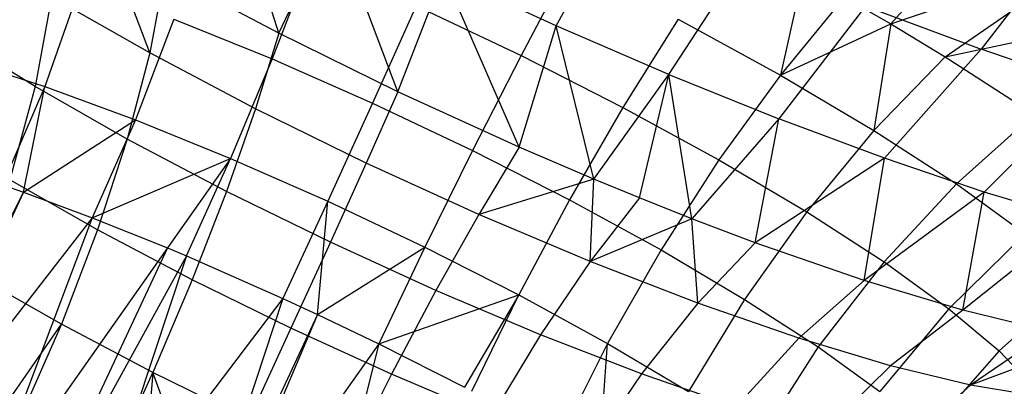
# Model space of a CAD drawing. Extents: x -18.9 to 18.9, y -18.9 to 18.9.
# Tile 23 of 52: x 6.2 to 8.7, y -4.4 to -3.4. Entities that reach past the tile are written whole.
import ezdxf

# ---------------------------------------------------------------- set-up
doc = ezdxf.new("R2010")
doc.units = 0
doc.header["$LTSCALE"] = 2.54
doc.layers.get('0').update_dxf_attribs({"color": 13, "linetype": 'CONTINUOUS'})

# ---------------------------------------------------------------- blocks, each defined once
blk = doc.blocks.new('SATELLITE-S-SENSOR-8011-80')
at = {"color": 0}
for p, q in [((26.0803, -3.4697, 19.2146), (25.9441, -3.039, 18.9669)), ((26.0803, -3.4697, 19.2146), (25.9441, -3.039, 18.9669)), ((26.7848, -3.4506, 18.8761), (26.9535, -3.1427, 18.5957)), ((26.7848, -3.4506, 18.8761), (26.9535, -3.1427, 18.5957)), ((27.634, -3.4462, 23.0738), (27.9155, -3.1327, 23.2297)), ((27.634, -3.4462, 23.0738), (27.9155, -3.1327, 23.2297)), ((26.0803, -3.4697, 19.2146), (26.2167, -3.1806, 18.8956)), ((26.0803, -3.4697, 19.2146), (26.2167, -3.1806, 18.8956)), ((26.3829, -3.6183, 19.1796), (26.2167, -3.1806, 18.8956)), ((26.3829, -3.6183, 19.1796), (26.2167, -3.1806, 18.8956)), ((28.1016, -3.2021, 18.6735), (27.8633, -3.5103, 18.8972)), ((28.1016, -3.2021, 18.6735), (27.8633, -3.5103, 18.8972)), ((25.7527, -3.5196, 19.4824), (25.6447, -3.2354, 19.3698)), ((25.7527, -3.5196, 19.4824), (25.6447, -3.2354, 19.3698)), ((27.634, -3.4462, 23.0738), (28.1441, -3.2722, 23.0631)), ((27.634, -3.4462, 23.0738), (28.1441, -3.2722, 23.0631)), ((27.7723, -3.5296, 22.9782), (28.1441, -3.2722, 23.0631)), ((27.7723, -3.5296, 22.9782), (28.1441, -3.2722, 23.0631)), ((26.161, -3.2823, 23.0987), (26.0635, -3.535, 23.0594)), ((26.161, -3.2823, 23.0987), (26.0635, -3.535, 23.0594)), ((26.8183, -3.2937, 23.2067), (26.6953, -3.5263, 23.1311)), ((26.8183, -3.2937, 23.2067), (26.6953, -3.5263, 23.1311)), ((27.0702, -3.5741, 18.9284), (27.265, -3.2776, 18.6528)), ((27.0702, -3.5741, 18.9284), (27.265, -3.2776, 18.6528)), ((25.7908, -3.317, 19.3024), (25.7527, -3.5196, 19.4824)), ((25.7908, -3.317, 19.3024), (25.7527, -3.5196, 19.4824)), ((26.0803, -3.4697, 19.2146), (25.7908, -3.317, 19.3024)), ((26.0803, -3.4697, 19.2146), (25.7908, -3.317, 19.3024)), ((26.3829, -3.6183, 19.1796), (26.4986, -3.3186, 18.8651)), ((26.3829, -3.6183, 19.1796), (26.4986, -3.3186, 18.8651)), ((26.7848, -3.4506, 18.8761), (26.4986, -3.3186, 18.8651)), ((26.6907, -3.7589, 19.1983), (26.4986, -3.3186, 18.8651)), ((26.7848, -3.4506, 18.8761), (26.4986, -3.3186, 18.8651)), ((26.6907, -3.7589, 19.1983), (26.4986, -3.3186, 18.8651)), ((27.4114, -3.3193, 23.19), (27.3539, -3.5763, 23.0442)), ((27.4114, -3.3193, 23.19), (27.3539, -3.5763, 23.0442)), ((25.5768, -3.3467, 22.8557), (25.486, -3.6049, 22.8573)), ((25.5768, -3.3467, 22.8557), (25.486, -3.6049, 22.8573)), ((25.5031, -3.3777, 19.6107), (25.4613, -3.6051, 19.7572)), ((25.5031, -3.3777, 19.6107), (25.4613, -3.6051, 19.7572)), ((25.7527, -3.5196, 19.4824), (25.5031, -3.3777, 19.6107)), ((25.7527, -3.5196, 19.4824), (25.5031, -3.3777, 19.6107)), ((26.4287, -3.4, 23.1383), (26.3184, -3.6471, 23.0971)), ((26.4287, -3.4, 23.1383), (26.3184, -3.6471, 23.0971)), ((26.4287, -3.4, 23.1383), (26.6953, -3.5263, 23.1311)), ((26.4287, -3.4, 23.1383), (26.6953, -3.5263, 23.1311)), ((27.5162, -3.3781, 23.1405), (27.3539, -3.5763, 23.0442)), ((27.5162, -3.3781, 23.1405), (27.3539, -3.5763, 23.0442)), ((27.5162, -3.3781, 23.1405), (27.634, -3.4462, 23.0738)), ((27.5162, -3.3781, 23.1405), (27.634, -3.4462, 23.0738)), ((27.5701, -3.4009, 18.7539), (27.3497, -3.687, 19.021)), ((27.5701, -3.4009, 18.7539), (27.3497, -3.687, 19.021)), ((27.5701, -3.4009, 18.7539), (27.8633, -3.5103, 18.8972)), ((27.5701, -3.4009, 18.7539), (27.8633, -3.5103, 18.8972)), ((27.7723, -3.5296, 22.9782), (28.3476, -3.4065, 22.8631)), ((27.7723, -3.5296, 22.9782), (28.3476, -3.4065, 22.8631)), ((25.8141, -3.434, 22.9782), (25.7161, -3.6895, 22.9761)), ((25.8141, -3.434, 22.9782), (25.7161, -3.6895, 22.9761)), ((25.8141, -3.434, 22.9782), (26.0635, -3.535, 23.0594)), ((25.8141, -3.434, 22.9782), (26.0635, -3.535, 23.0594)), ((27.0939, -3.434, 23.1495), (26.954, -3.658, 23.0775)), ((27.0939, -3.434, 23.1495), (26.954, -3.658, 23.0775)), ((27.0939, -3.434, 23.1495), (27.3539, -3.5763, 23.0442)), ((27.0939, -3.434, 23.1495), (27.3539, -3.5763, 23.0442)), ((27.3539, -3.5763, 23.0442), (27.634, -3.4462, 23.0738)), ((27.3539, -3.5763, 23.0442), (27.634, -3.4462, 23.0738)), ((27.634, -3.4462, 23.0738), (27.5915, -3.717, 22.8936)), ((27.634, -3.4462, 23.0738), (27.5915, -3.717, 22.8936)), ((27.634, -3.4462, 23.0738), (27.7723, -3.5296, 22.9782)), ((27.634, -3.4462, 23.0738), (27.7723, -3.5296, 22.9782)), ((26.0803, -3.4697, 19.2146), (26.0214, -3.6614, 19.4009)), ((26.0803, -3.4697, 19.2146), (26.0214, -3.6614, 19.4009)), ((26.3829, -3.6183, 19.1796), (26.0803, -3.4697, 19.2146)), ((26.3829, -3.6183, 19.1796), (26.0803, -3.4697, 19.2146)), ((26.6907, -3.7589, 19.1983), (26.7848, -3.4506, 18.8761)), ((26.6907, -3.7589, 19.1983), (26.7848, -3.4506, 18.8761)), ((27.0702, -3.5741, 18.9284), (26.7848, -3.4506, 18.8761)), ((26.8798, -3.8401, 19.2364), (26.7848, -3.4506, 18.8761)), ((27.0702, -3.5741, 18.9284), (26.7848, -3.4506, 18.8761)), ((26.8798, -3.8401, 19.2364), (26.7848, -3.4506, 18.8761)), ((25.4613, -3.6051, 19.7572), (25.2511, -3.4752, 19.9185)), ((25.4613, -3.6051, 19.7572), (25.2511, -3.4752, 19.9185)), ((25.7527, -3.5196, 19.4824), (25.6955, -3.7383, 19.6368)), ((25.7527, -3.5196, 19.4824), (25.6955, -3.7383, 19.6368)), ((26.0214, -3.6614, 19.4009), (25.7527, -3.5196, 19.4824)), ((26.0214, -3.6614, 19.4009), (25.7527, -3.5196, 19.4824)), ((27.6182, -3.7873, 19.1523), (27.8633, -3.5103, 18.8972)), ((27.6182, -3.7873, 19.1523), (27.8633, -3.5103, 18.8972)), ((28.1394, -3.6041, 19.0802), (27.8633, -3.5103, 18.8972)), ((28.1394, -3.6041, 19.0802), (27.8633, -3.5103, 18.8972)), ((25.2736, -3.5357, 22.7014), (25.486, -3.6049, 22.8573)), ((25.2736, -3.5357, 22.7014), (25.486, -3.6049, 22.8573)), ((26.0635, -3.535, 23.0594), (25.9578, -3.7875, 23.0548)), ((26.0635, -3.535, 23.0594), (25.9578, -3.7875, 23.0548)), ((26.0635, -3.535, 23.0594), (26.3184, -3.6471, 23.0971)), ((26.0635, -3.535, 23.0594), (26.3184, -3.6471, 23.0971)), ((26.6953, -3.5263, 23.1311), (26.5722, -3.7674, 23.0903)), ((26.6953, -3.5263, 23.1311), (26.5722, -3.7674, 23.0903)), ((26.6953, -3.5263, 23.1311), (26.954, -3.658, 23.0775)), ((26.6953, -3.5263, 23.1311), (26.954, -3.658, 23.0775)), ((27.7723, -3.5296, 22.9782), (27.5915, -3.717, 22.8936)), ((27.7723, -3.5296, 22.9782), (27.5915, -3.717, 22.8936)), ((27.7723, -3.5296, 22.9782), (27.9975, -3.6755, 22.7712)), ((27.7723, -3.5296, 22.9782), (27.9975, -3.6755, 22.7712)), ((26.8798, -3.8401, 19.2364), (27.0702, -3.5741, 18.9284)), ((26.8798, -3.8401, 19.2364), (27.0702, -3.5741, 18.9284)), ((26.9958, -3.8879, 19.2702), (27.0702, -3.5741, 18.9284)), ((26.9958, -3.8879, 19.2702), (27.0702, -3.5741, 18.9284)), ((27.0702, -3.5741, 18.9284), (27.3497, -3.687, 19.021)), ((27.1291, -3.9408, 19.3191), (27.0702, -3.5741, 18.9284)), ((27.0702, -3.5741, 18.9284), (27.3497, -3.687, 19.021)), ((27.1291, -3.9408, 19.3191), (27.0702, -3.5741, 18.9284)), ((27.3539, -3.5763, 23.0442), (27.1979, -3.7915, 22.9788)), ((27.3539, -3.5763, 23.0442), (27.1979, -3.7915, 22.9788)), ((27.3539, -3.5763, 23.0442), (27.5915, -3.717, 22.8936)), ((27.3539, -3.5763, 23.0442), (27.5915, -3.717, 22.8936)), ((25.486, -3.6049, 22.8573), (25.3791, -3.8548, 22.8897)), ((25.486, -3.6049, 22.8573), (25.3791, -3.8548, 22.8897)), ((25.4613, -3.6051, 19.7572), (25.3972, -3.8424, 19.8777)), ((25.4613, -3.6051, 19.7572), (25.3972, -3.8424, 19.8777)), ((25.4323, -3.8735, 22.9214), (25.486, -3.6049, 22.8573)), ((25.4323, -3.8735, 22.9214), (25.486, -3.6049, 22.8573)), ((25.6955, -3.7383, 19.6368), (25.4613, -3.6051, 19.7572)), ((25.6955, -3.7383, 19.6368), (25.4613, -3.6051, 19.7572)), ((25.486, -3.6049, 22.8573), (25.7161, -3.6895, 22.9761)), ((25.486, -3.6049, 22.8573), (25.7161, -3.6895, 22.9761)), ((26.3829, -3.6183, 19.1796), (26.3022, -3.7993, 19.3684)), ((26.3829, -3.6183, 19.1796), (26.3022, -3.7993, 19.3684)), ((26.6907, -3.7589, 19.1983), (26.3829, -3.6183, 19.1796)), ((26.6907, -3.7589, 19.1983), (26.3829, -3.6183, 19.1796)), ((27.8712, -3.8732, 19.32), (28.1394, -3.6041, 19.0802)), ((27.8712, -3.8732, 19.32), (28.1394, -3.6041, 19.0802)), ((26.3184, -3.6471, 23.0971), (26.205, -3.8962, 23.0914)), ((26.3184, -3.6471, 23.0971), (26.205, -3.8962, 23.0914)), ((26.3184, -3.6471, 23.0971), (26.5722, -3.7674, 23.0903)), ((26.3184, -3.6471, 23.0971), (26.5722, -3.7674, 23.0903)), ((26.0214, -3.6614, 19.4009), (25.9476, -3.8713, 19.5603)), ((26.0214, -3.6614, 19.4009), (25.9476, -3.8713, 19.5603)), ((26.3022, -3.7993, 19.3684), (26.0214, -3.6614, 19.4009)), ((26.3022, -3.7993, 19.3684), (26.0214, -3.6614, 19.4009)), ((26.954, -3.658, 23.0775), (26.8185, -3.8927, 23.0392)), ((26.954, -3.658, 23.0775), (26.8185, -3.8927, 23.0392)), ((26.954, -3.658, 23.0775), (27.1979, -3.7915, 22.9788)), ((26.954, -3.658, 23.0775), (27.1979, -3.7915, 22.9788)), ((25.4323, -3.8735, 22.9214), (25.7161, -3.6895, 22.9761)), ((25.4323, -3.8735, 22.9214), (25.7161, -3.6895, 22.9761)), ((25.7161, -3.6895, 22.9761), (25.6067, -3.9385, 23.0072)), ((25.7161, -3.6895, 22.9761), (25.6067, -3.9385, 23.0072)), ((25.7161, -3.6895, 22.9761), (25.9578, -3.7875, 23.0548)), ((25.7161, -3.6895, 22.9761), (25.9578, -3.7875, 23.0548)), ((27.3497, -3.687, 19.021), (27.1291, -3.9408, 19.3191)), ((27.3497, -3.687, 19.021), (27.1291, -3.9408, 19.3191)), ((27.2902, -4.0018, 19.3935), (27.3497, -3.687, 19.021)), ((27.2902, -4.0018, 19.3935), (27.3497, -3.687, 19.021)), ((27.6182, -3.7873, 19.1523), (27.3497, -3.687, 19.021)), ((27.6182, -3.7873, 19.1523), (27.3497, -3.687, 19.021)), ((27.9975, -3.6755, 22.7712), (27.8006, -3.8524, 22.7015)), ((27.9975, -3.6755, 22.7712), (27.8006, -3.8524, 22.7015)), ((27.5915, -3.717, 22.8936), (27.4208, -3.9235, 22.8374)), ((27.5915, -3.717, 22.8936), (27.4208, -3.9235, 22.8374)), ((27.5915, -3.717, 22.8936), (27.8006, -3.8524, 22.7015)), ((27.5915, -3.717, 22.8936), (27.8006, -3.8524, 22.7015)), ((25.6955, -3.7383, 19.6368), (25.6202, -3.9692, 19.763)), ((25.6955, -3.7383, 19.6368), (25.6202, -3.9692, 19.763)), ((25.9476, -3.8713, 19.5603), (25.6955, -3.7383, 19.6368)), ((25.9476, -3.8713, 19.5603), (25.6955, -3.7383, 19.6368)), ((26.5722, -3.7674, 23.0903), (26.4511, -4.0128, 23.0848)), ((26.5722, -3.7674, 23.0903), (26.4511, -4.0128, 23.0848)), ((26.5722, -3.7674, 23.0903), (26.8185, -3.8927, 23.0392)), ((26.5722, -3.7674, 23.0903), (26.8185, -3.8927, 23.0392)), ((26.6907, -3.7589, 19.1983), (26.5879, -3.9298, 19.3858)), ((26.6907, -3.7589, 19.1983), (26.5879, -3.9298, 19.3858)), ((26.8798, -3.8401, 19.2364), (26.6907, -3.7589, 19.1983)), ((26.8798, -3.8401, 19.2364), (26.6907, -3.7589, 19.1983)), ((25.6067, -3.9385, 23.0072), (25.9578, -3.7875, 23.0548)), ((25.6067, -3.9385, 23.0072), (25.9578, -3.7875, 23.0548)), ((25.9578, -3.7875, 23.0548), (25.7974, -4.0151, 23.0728)), ((25.9578, -3.7875, 23.0548), (25.7974, -4.0151, 23.0728)), ((25.8459, -4.0354, 23.0851), (25.9578, -3.7875, 23.0548)), ((25.8459, -4.0354, 23.0851), (25.9578, -3.7875, 23.0548)), ((25.9578, -3.7875, 23.0548), (26.205, -3.8962, 23.0914)), ((25.9578, -3.7875, 23.0548), (26.205, -3.8962, 23.0914)), ((26.3022, -3.7993, 19.3684), (26.2111, -4.0007, 19.5299)), ((26.3022, -3.7993, 19.3684), (26.2111, -4.0007, 19.5299)), ((26.5879, -3.9298, 19.3858), (26.3022, -3.7993, 19.3684)), ((26.5879, -3.9298, 19.3858), (26.3022, -3.7993, 19.3684)), ((27.1979, -3.7915, 22.9788), (27.0508, -4.0199, 22.9452)), ((27.1979, -3.7915, 22.9788), (27.0508, -4.0199, 22.9452)), ((27.1979, -3.7915, 22.9788), (27.4208, -3.9235, 22.8374)), ((27.1979, -3.7915, 22.9788), (27.4208, -3.9235, 22.8374)), ((27.6182, -3.7873, 19.1523), (27.2902, -4.0018, 19.3935)), ((27.6182, -3.7873, 19.1523), (27.2902, -4.0018, 19.3935)), ((27.5664, -4.0978, 19.5649), (27.6182, -3.7873, 19.1523)), ((27.5664, -4.0978, 19.5649), (27.6182, -3.7873, 19.1523)), ((27.8712, -3.8732, 19.32), (27.6182, -3.7873, 19.1523)), ((27.8712, -3.8732, 19.32), (27.6182, -3.7873, 19.1523)), ((25.6202, -3.9692, 19.763), (25.3972, -3.8424, 19.8777)), ((25.6202, -3.9692, 19.763), (25.3972, -3.8424, 19.8777)), ((26.8798, -3.8401, 19.2364), (26.5879, -3.9298, 19.3858)), ((26.8798, -3.8401, 19.2364), (26.5879, -3.9298, 19.3858)), ((26.871, -4.0495, 19.4525), (26.8798, -3.8401, 19.2364)), ((26.871, -4.0495, 19.4525), (26.8798, -3.8401, 19.2364)), ((26.9958, -3.8879, 19.2702), (26.8798, -3.8401, 19.2364)), ((26.9958, -3.8879, 19.2702), (26.8798, -3.8401, 19.2364)), ((25.4323, -3.8735, 22.9214), (25.0679, -4.5893, 23.048)), ((25.4323, -3.8735, 22.9214), (25.0679, -4.5893, 23.048)), ((25.4323, -3.8735, 22.9214), (25.0928, -4.5981, 23.0625)), ((25.4323, -3.8735, 22.9214), (25.0928, -4.5981, 23.0625)), ((25.3791, -3.8548, 22.8897), (25.4323, -3.8735, 22.9214)), ((25.3791, -3.8548, 22.8897), (25.4323, -3.8735, 22.9214)), ((25.4323, -3.8735, 22.9214), (25.6067, -3.9385, 23.0072)), ((25.4323, -3.8735, 22.9214), (25.6067, -3.9385, 23.0072)), ((25.9476, -3.8713, 19.5603), (25.8603, -4.0959, 19.6902)), ((25.9476, -3.8713, 19.5603), (25.8603, -4.0959, 19.6902)), ((26.2111, -4.0007, 19.5299), (25.9476, -3.8713, 19.5603)), ((26.2111, -4.0007, 19.5299), (25.9476, -3.8713, 19.5603)), ((27.8712, -3.8732, 19.32), (27.5664, -4.0978, 19.5649)), ((27.8712, -3.8732, 19.32), (27.5664, -4.0978, 19.5649)), ((27.8006, -3.8524, 22.7015), (27.617, -4.0505, 22.6572)), ((27.8006, -3.8524, 22.7015), (27.617, -4.0505, 22.6572)), ((27.8006, -3.8524, 22.7015), (27.9757, -3.9789, 22.4729)), ((27.8006, -3.8524, 22.7015), (27.9757, -3.9789, 22.4729)), ((27.8171, -4.1734, 19.78), (27.8712, -3.8732, 19.32)), ((27.8171, -4.1734, 19.78), (27.8712, -3.8732, 19.32)), ((28.1039, -3.9431, 19.521), (27.8712, -3.8732, 19.32)), ((28.1039, -3.9431, 19.521), (27.8712, -3.8732, 19.32)), ((26.205, -3.8962, 23.0914), (26.0904, -4.143, 23.1213)), ((26.205, -3.8962, 23.0914), (26.0904, -4.143, 23.1213)), ((26.1785, -4.1838, 23.1239), (26.205, -3.8962, 23.0914)), ((26.1785, -4.1838, 23.1239), (26.205, -3.8962, 23.0914)), ((26.205, -3.8962, 23.0914), (26.4511, -4.0128, 23.0848)), ((26.205, -3.8962, 23.0914), (26.4511, -4.0128, 23.0848)), ((26.8185, -3.8927, 23.0392), (26.6898, -4.1343, 23.0353)), ((26.8185, -3.8927, 23.0392), (26.6898, -4.1343, 23.0353)), ((26.8185, -3.8927, 23.0392), (27.0508, -4.0199, 22.9452)), ((26.8185, -3.8927, 23.0392), (27.0508, -4.0199, 22.9452)), ((26.9958, -3.8879, 19.2702), (26.871, -4.0495, 19.4525)), ((26.9958, -3.8879, 19.2702), (26.871, -4.0495, 19.4525)), ((27.1291, -3.9408, 19.3191), (26.9958, -3.8879, 19.2702)), ((27.1291, -3.9408, 19.3191), (26.9958, -3.8879, 19.2702)), ((27.4208, -3.9235, 22.8374), (27.263, -4.1455, 22.8106)), ((27.4208, -3.9235, 22.8374), (27.263, -4.1455, 22.8106)), ((27.4208, -3.9235, 22.8374), (27.617, -4.0505, 22.6572)), ((27.4208, -3.9235, 22.8374), (27.617, -4.0505, 22.6572)), ((25.6067, -3.9385, 23.0072), (25.0928, -4.5981, 23.0625)), ((25.6067, -3.9385, 23.0072), (25.0928, -4.5981, 23.0625)), ((25.6067, -3.9385, 23.0072), (25.3244, -4.6856, 23.171)), ((25.6067, -3.9385, 23.0072), (25.3244, -4.6856, 23.171)), ((25.6067, -3.9385, 23.0072), (25.7974, -4.0151, 23.0728)), ((25.6067, -3.9385, 23.0072), (25.7974, -4.0151, 23.0728)), ((26.5879, -3.9298, 19.3858), (26.4791, -4.1231, 19.5462)), ((26.5879, -3.9298, 19.3858), (26.4791, -4.1231, 19.5462)), ((26.871, -4.0495, 19.4525), (26.5879, -3.9298, 19.3858)), ((26.871, -4.0495, 19.4525), (26.5879, -3.9298, 19.3858)), ((27.1291, -3.9408, 19.3191), (26.871, -4.0495, 19.4525)), ((27.1291, -3.9408, 19.3191), (26.871, -4.0495, 19.4525)), ((27.2902, -4.0018, 19.3935), (27.1291, -3.9408, 19.3191)), ((27.2902, -4.0018, 19.3935), (27.1291, -3.9408, 19.3191)), ((27.1442, -4.1552, 19.5669), (27.1291, -3.9408, 19.3191)), ((27.1442, -4.1552, 19.5669), (27.1291, -3.9408, 19.3191)), ((28.1039, -3.9431, 19.521), (27.8171, -4.1734, 19.78)), ((28.1039, -3.9431, 19.521), (27.8171, -4.1734, 19.78)), ((25.6202, -3.9692, 19.763), (25.5281, -4.2084, 19.859)), ((25.6202, -3.9692, 19.763), (25.5281, -4.2084, 19.859)), ((25.8603, -4.0959, 19.6902), (25.6202, -3.9692, 19.763)), ((25.8603, -4.0959, 19.6902), (25.6202, -3.9692, 19.763)), ((27.9757, -3.9789, 22.4729), (27.7813, -4.1692, 22.4427)), ((27.9757, -3.9789, 22.4729), (27.7813, -4.1692, 22.4427)), ((25.7974, -4.0151, 23.0728), (25.3244, -4.6856, 23.171)), ((25.7974, -4.0151, 23.0728), (25.3244, -4.6856, 23.171)), ((25.7974, -4.0151, 23.0728), (25.4579, -4.7397, 23.2139)), ((25.7974, -4.0151, 23.0728), (25.4579, -4.7397, 23.2139)), ((25.7974, -4.0151, 23.0728), (25.8459, -4.0354, 23.0851)), ((25.7974, -4.0151, 23.0728), (25.8459, -4.0354, 23.0851)), ((26.2111, -4.0007, 19.5299), (26.1112, -4.2191, 19.6612)), ((26.2111, -4.0007, 19.5299), (26.1112, -4.2191, 19.6612)), ((26.1785, -4.1838, 23.1239), (26.4511, -4.0128, 23.0848)), ((26.1785, -4.1838, 23.1239), (26.4511, -4.0128, 23.0848)), ((26.4791, -4.1231, 19.5462), (26.2111, -4.0007, 19.5299)), ((26.4791, -4.1231, 19.5462), (26.2111, -4.0007, 19.5299)), ((26.4511, -4.0128, 23.0848), (26.3339, -4.2584, 23.1148)), ((26.4511, -4.0128, 23.0848), (26.3339, -4.2584, 23.1148)), ((26.4511, -4.0128, 23.0848), (26.6898, -4.1343, 23.0353)), ((26.4511, -4.0128, 23.0848), (26.6898, -4.1343, 23.0353)), ((27.0508, -4.0199, 22.9452), (26.915, -4.2576, 22.9441)), ((27.0508, -4.0199, 22.9452), (26.915, -4.2576, 22.9441)), ((27.0508, -4.0199, 22.9452), (27.263, -4.1455, 22.8106)), ((27.0508, -4.0199, 22.9452), (27.263, -4.1455, 22.8106)), ((27.2902, -4.0018, 19.3935), (27.1442, -4.1552, 19.5669)), ((27.2902, -4.0018, 19.3935), (27.1442, -4.1552, 19.5669)), ((27.5664, -4.0978, 19.5649), (27.2902, -4.0018, 19.3935)), ((27.5664, -4.0978, 19.5649), (27.2902, -4.0018, 19.3935)), ((25.8459, -4.0354, 23.0851), (25.4579, -4.7397, 23.2139)), ((25.8459, -4.0354, 23.0851), (25.4579, -4.7397, 23.2139)), ((25.8459, -4.0354, 23.0851), (25.5934, -4.7974, 23.244)), ((25.8459, -4.0354, 23.0851), (25.5934, -4.7974, 23.244)), ((25.8459, -4.0354, 23.0851), (26.0904, -4.143, 23.1213)), ((25.8459, -4.0354, 23.0851), (26.0904, -4.143, 23.1213)), ((26.871, -4.0495, 19.4525), (26.7448, -4.2354, 19.6088)), ((26.871, -4.0495, 19.4525), (26.7448, -4.2354, 19.6088)), ((27.1442, -4.1552, 19.5669), (26.871, -4.0495, 19.4525)), ((27.1442, -4.1552, 19.5669), (26.871, -4.0495, 19.4525)), ((27.617, -4.0505, 22.6572), (27.4498, -4.2665, 22.639)), ((27.617, -4.0505, 22.6572), (27.4498, -4.2665, 22.639)), ((27.617, -4.0505, 22.6572), (27.7813, -4.1692, 22.4427)), ((27.617, -4.0505, 22.6572), (27.7813, -4.1692, 22.4427)), ((25.5281, -4.2084, 19.859), (25.3119, -4.0855, 19.9701)), ((25.5281, -4.2084, 19.859), (25.3119, -4.0855, 19.9701)), ((25.8603, -4.0959, 19.6902), (25.7608, -4.3312, 19.7884)), ((25.8603, -4.0959, 19.6902), (25.7608, -4.3312, 19.7884)), ((26.1112, -4.2191, 19.6612), (25.8603, -4.0959, 19.6902)), ((26.1112, -4.2191, 19.6612), (25.8603, -4.0959, 19.6902)), ((27.5664, -4.0978, 19.5649), (27.4005, -4.2443, 19.726)), ((27.5664, -4.0978, 19.5649), (27.4005, -4.2443, 19.726)), ((27.8171, -4.1734, 19.78), (27.5664, -4.0978, 19.5649)), ((27.8171, -4.1734, 19.78), (27.5664, -4.0978, 19.5649)), ((28.1123, -4.0934, 22.2138), (27.9095, -4.2766, 22.1996)), ((28.1123, -4.0934, 22.2138), (27.9095, -4.2766, 22.1996)), ((26.4791, -4.1231, 19.5462), (26.3664, -4.3356, 19.6767)), ((26.4791, -4.1231, 19.5462), (26.3664, -4.3356, 19.6767)), ((26.7448, -4.2354, 19.6088), (26.4791, -4.1231, 19.5462)), ((26.7448, -4.2354, 19.6088), (26.4791, -4.1231, 19.5462)), ((26.0904, -4.143, 23.1213), (25.5934, -4.7974, 23.244)), ((26.0904, -4.143, 23.1213), (25.5934, -4.7974, 23.244)), ((26.0904, -4.143, 23.1213), (25.839, -4.9084, 23.265)), ((26.0904, -4.143, 23.1213), (25.839, -4.9084, 23.265)), ((26.0904, -4.143, 23.1213), (26.1785, -4.1838, 23.1239)), ((26.0904, -4.143, 23.1213), (26.1785, -4.1838, 23.1239)), ((26.3339, -4.2584, 23.1148), (26.6898, -4.1343, 23.0353)), ((26.3339, -4.2584, 23.1148), (26.6898, -4.1343, 23.0353)), ((26.6898, -4.1343, 23.0353), (26.5517, -4.3689, 23.0712)), ((26.6898, -4.1343, 23.0353), (26.5517, -4.3689, 23.0712)), ((26.5702, -4.3786, 23.0658), (26.6898, -4.1343, 23.0353)), ((26.5702, -4.3786, 23.0658), (26.6898, -4.1343, 23.0353)), ((26.6898, -4.1343, 23.0353), (26.915, -4.2576, 22.9441)), ((26.6898, -4.1343, 23.0353), (26.915, -4.2576, 22.9441)), ((27.263, -4.1455, 22.8106), (27.1208, -4.3794, 22.8137)), ((27.263, -4.1455, 22.8106), (27.1208, -4.3794, 22.8137)), ((27.263, -4.1455, 22.8106), (27.4498, -4.2665, 22.639)), ((27.263, -4.1455, 22.8106), (27.4498, -4.2665, 22.639)), ((27.1442, -4.1552, 19.5669), (27.0011, -4.3346, 19.7161)), ((27.1442, -4.1552, 19.5669), (27.0011, -4.3346, 19.7161)), ((27.4005, -4.2443, 19.726), (27.1442, -4.1552, 19.5669)), ((27.4005, -4.2443, 19.726), (27.1442, -4.1552, 19.5669)), ((27.7813, -4.1692, 22.4427), (27.6062, -4.3795, 22.4348)), ((27.7813, -4.1692, 22.4427), (27.6062, -4.3795, 22.4348)), ((27.8171, -4.1734, 19.78), (27.6332, -4.3145, 19.9256)), ((27.8171, -4.1734, 19.78), (27.6332, -4.3145, 19.9256)), ((27.7813, -4.1692, 22.4427), (27.9095, -4.2766, 22.1996)), ((27.7813, -4.1692, 22.4427), (27.9095, -4.2766, 22.1996)), ((28.036, -4.2267, 20.0333), (27.8171, -4.1734, 19.78)), ((28.036, -4.2267, 20.0333), (27.8171, -4.1734, 19.78)), ((26.1785, -4.1838, 23.1239), (25.839, -4.9084, 23.265)), ((26.1785, -4.1838, 23.1239), (25.839, -4.9084, 23.265)), ((26.1785, -4.1838, 23.1239), (25.8662, -4.9212, 23.2646)), ((26.1785, -4.1838, 23.1239), (25.8662, -4.9212, 23.2646)), ((26.1785, -4.1838, 23.1239), (26.3339, -4.2584, 23.1148)), ((26.1785, -4.1838, 23.1239), (26.3339, -4.2584, 23.1148)), ((25.3764, -4.4275, 19.9418), (25.5281, -4.2084, 19.859)), ((25.3764, -4.4275, 19.9418), (25.5281, -4.2084, 19.859)), ((25.5281, -4.2084, 19.859), (25.4207, -4.452, 19.9229)), ((25.5281, -4.2084, 19.859), (25.4207, -4.452, 19.9229)), ((25.7608, -4.3312, 19.7884), (25.5281, -4.2084, 19.859)), ((25.7608, -4.3312, 19.7884), (25.5281, -4.2084, 19.859)), ((26.1112, -4.2191, 19.6612), (26.0041, -4.4507, 19.7602)), ((26.1112, -4.2191, 19.6612), (26.0041, -4.4507, 19.7602)), ((26.3664, -4.3356, 19.6767), (26.1112, -4.2191, 19.6612)), ((26.3664, -4.3356, 19.6767), (26.1112, -4.2191, 19.6612)), ((26.7448, -4.2354, 19.6088), (26.6193, -4.4425, 19.7364)), ((26.7448, -4.2354, 19.6088), (26.6193, -4.4425, 19.7364)), ((27.0011, -4.3346, 19.7161), (26.7448, -4.2354, 19.6088)), ((27.0011, -4.3346, 19.7161), (26.7448, -4.2354, 19.6088)), ((27.4005, -4.2443, 19.726), (27.2416, -4.4182, 19.8654)), ((27.4005, -4.2443, 19.726), (27.2416, -4.4182, 19.8654)), ((27.6332, -4.3145, 19.9256), (27.4005, -4.2443, 19.726)), ((27.6332, -4.3145, 19.9256), (27.4005, -4.2443, 19.726)), ((28.036, -4.2267, 20.0333), (27.8363, -4.3638, 20.1607)), ((28.036, -4.2267, 20.0333), (27.8363, -4.3638, 20.1607)), ((28.1488, -4.2471, 20.1997), (27.8363, -4.3638, 20.1607)), ((28.1488, -4.2471, 20.1997), (27.8363, -4.3638, 20.1607)), ((26.3339, -4.2584, 23.1148), (25.8662, -4.9212, 23.2646)), ((26.3339, -4.2584, 23.1148), (25.8662, -4.9212, 23.2646)), ((26.3339, -4.2584, 23.1148), (26.1341, -5.053, 23.2323)), ((26.3339, -4.2584, 23.1148), (26.1341, -5.053, 23.2323)), ((26.3339, -4.2584, 23.1148), (26.5517, -4.3689, 23.0712)), ((26.3339, -4.2584, 23.1148), (26.5517, -4.3689, 23.0712)), ((26.915, -4.2576, 22.9441), (26.793, -4.5006, 22.9756)), ((26.915, -4.2576, 22.9441), (26.793, -4.5006, 22.9756)), ((26.8935, -4.5588, 22.9183), (26.915, -4.2576, 22.9441)), ((26.8935, -4.5588, 22.9183), (26.915, -4.2576, 22.9441)), ((26.915, -4.2576, 22.9441), (27.1208, -4.3794, 22.8137)), ((26.915, -4.2576, 22.9441), (27.1208, -4.3794, 22.8137)), ((27.4498, -4.2665, 22.639), (27.3019, -4.4967, 22.6473)), ((27.4498, -4.2665, 22.639), (27.3019, -4.4967, 22.6473)), ((27.4498, -4.2665, 22.639), (27.6062, -4.3795, 22.4348)), ((27.4498, -4.2665, 22.639), (27.6062, -4.3795, 22.4348)), ((27.9095, -4.2766, 22.1996), (27.7283, -4.4818, 22.2033)), ((27.9095, -4.2766, 22.1996), (27.7283, -4.4818, 22.2033)), ((27.9095, -4.2766, 22.1996), (27.9982, -4.3699, 21.934)), ((27.9095, -4.2766, 22.1996), (27.9982, -4.3699, 21.934)), ((27.6332, -4.3145, 19.9256), (27.4599, -4.484, 20.0527)), ((27.6332, -4.3145, 19.9256), (27.4599, -4.484, 20.0527)), ((27.8363, -4.3638, 20.1607), (27.6332, -4.3145, 19.9256)), ((27.8363, -4.3638, 20.1607), (27.6332, -4.3145, 19.9256)), ((25.651, -4.5735, 19.8531), (25.7608, -4.3312, 19.7884)), ((25.651, -4.5735, 19.8531), (25.7608, -4.3312, 19.7884)), ((25.7608, -4.3312, 19.7884), (25.7367, -4.6166, 19.8382)), ((25.7608, -4.3312, 19.7884), (25.7367, -4.6166, 19.8382)), ((26.0041, -4.4507, 19.7602), (25.7608, -4.3312, 19.7884)), ((26.0041, -4.4507, 19.7602), (25.7608, -4.3312, 19.7884)), ((25.8916, -4.6917, 19.8252), (25.7608, -4.3312, 19.7884)), ((25.8916, -4.6917, 19.8252), (25.7608, -4.3312, 19.7884)), ((26.3664, -4.3356, 19.6767), (26.2515, -4.5637, 19.7753)), ((26.3664, -4.3356, 19.6767), (26.2515, -4.5637, 19.7753)), ((26.6193, -4.4425, 19.7364), (26.3664, -4.3356, 19.6767)), ((26.6193, -4.4425, 19.7364), (26.3664, -4.3356, 19.6767)), ((27.0011, -4.3346, 19.7161), (26.8634, -4.537, 19.8386)), ((27.0011, -4.3346, 19.7161), (26.8634, -4.537, 19.8386)), ((27.2416, -4.4182, 19.8654), (27.0011, -4.3346, 19.7161)), ((27.2416, -4.4182, 19.8654), (27.0011, -4.3346, 19.7161)), ((27.8363, -4.3638, 20.1607), (27.6504, -4.5304, 20.2733)), ((27.8363, -4.3638, 20.1607), (27.6504, -4.5304, 20.2733)), ((28.0044, -4.3912, 20.4251), (27.8363, -4.3638, 20.1607)), ((28.0044, -4.3912, 20.4251), (27.8363, -4.3638, 20.1607))]:
    blk.add_line(p, q, dxfattribs=at)

msp = doc.modelspace()

# ---------------------------------------------------------------- block references
at = {"color": 0}
msp.add_blockref('SATELLITE-S-SENSOR-8011-80', (-19.2, 0, -7.8), dxfattribs=at)

doc.saveas('drawing.dxf')
